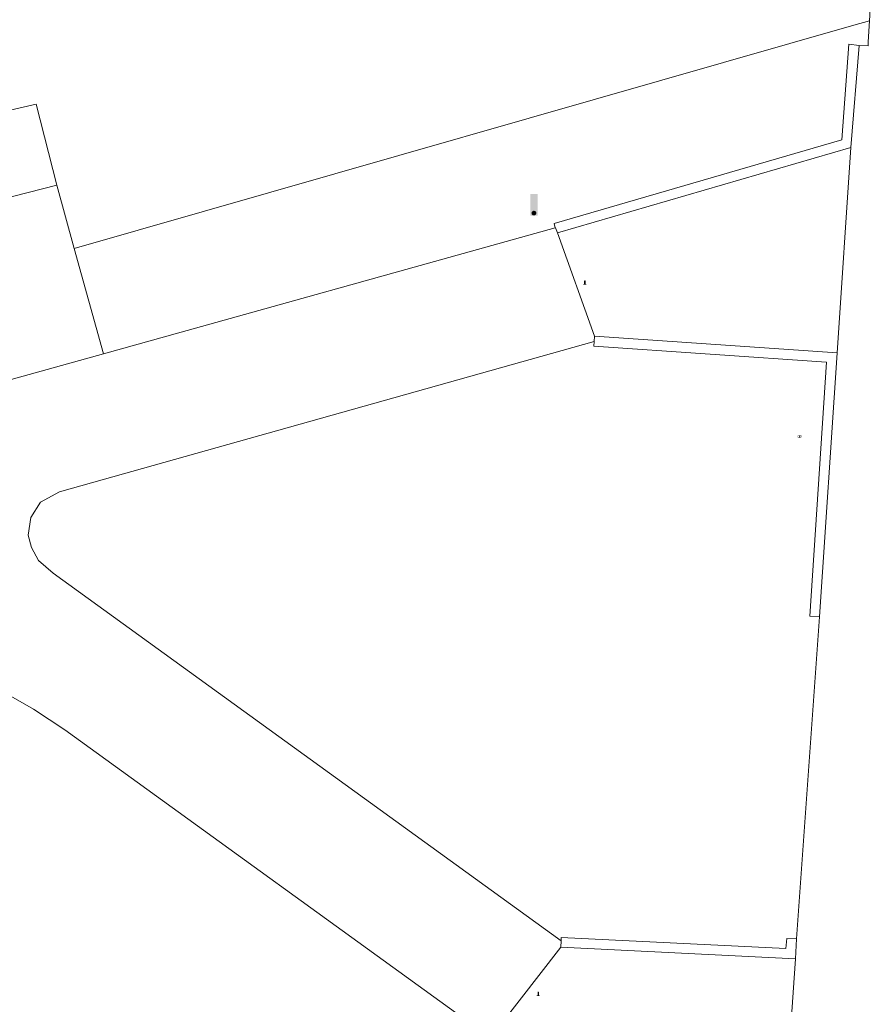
# Model space of a CAD drawing. Header units: metres. Extents: x 197457 to 198138, y 353986 to 354984.
# Tile 152 of 217: x 198004 to 198022, y 354370 to 354391. Entities that reach past the tile are written whole.
import ezdxf

# ---------------------------------------------------------------- set-up
doc = ezdxf.new("R2010")
doc.units = ezdxf.units.M
doc.header["$MEASUREMENT"] = 0
for name, color, linetype, lineweight, true_color in [('afsluitpaal', 7, 'Continuous', 0, 0xde7233), ('gasput', 7, 'Continuous', 0, 0x104b6e), ('verkeersbordpaal', 7, 'Continuous', 0, 0x104b6e)]:
    doc.layers.add(name, color=color, linetype=linetype, lineweight=lineweight, true_color=true_color)
for name, color, linetype, lineweight in [('Grens maaiveld', 253, 'Continuous', 0), ('kant muur', 30, 'Continuous', 0), ('kant verharding', 7, 'Continuous', 0), ('muur breder dan 30cm', 30, 'Continuous', 0), ('overig opstal', 1, 'Continuous', 13), ('vlakafsluiter', 1, 'Continuous', 0)]:
    doc.layers.add(name, color=color, linetype=linetype, lineweight=lineweight)

# ---------------------------------------------------------------- blocks, each defined once
blk = doc.blocks.new('gasput')
at = {"layer": 'gasput', "linetype": 'Continuous', "lineweight": 0, "true_color": 0xbd2877}
h = blk.add_hatch(color=232, dxfattribs=at)
edge = h.paths.add_edge_path()
edge.add_spline(control_points=[(0.44, 0), (0.44, 0.04), (0.43, 0.09), (0.36, 0.2), (0.28, 0.26), (0.09, 0.32), (-0.02, 0.33), (-0.22, 0.29), (-0.31, 0.24), (-0.42, 0.12), (-0.44, 0.06), (-0.44, -0.06), (-0.42, -0.12), (-0.33, -0.22), (-0.28, -0.26), (-0.1, -0.33), (0.04, -0.33), (0.27, -0.27), (0.37, -0.2), (0.43, -0.08), (0.44, -0.04), (0.44, 0)], knot_values=[0, 0, 0, 0, 0.060484, 0.060484, 0.178041, 0.178041, 0.295599, 0.295599, 0.413157, 0.413157, 0.498623, 0.498623, 0.584089, 0.584089, 0.669555, 0.669555, 0.808438, 0.808438, 0.94732, 0.94732, 1, 1, 1, 1], degree=3, periodic=0)
edge = h.paths.add_edge_path(flags=16)
edge.add_ellipse((0, 0), major_axis=(0.392, 0), ratio=0.689655, start_angle=0, end_angle=360)
blk.add_hatch(color=232, dxfattribs=at).paths.add_polyline_path([(0.18, -0.03), (0.09, -0.03, -0.169861), (0.05, -0.08), (0.05, -0.09), (0.11, -0.09, -1), (-0.07, -0.09), (-0.07, -0.07, -0.182676), (-0.1, 0, -0.182676), (-0.07, 0.07), (-0.07, 0.09, -1), (0.11, 0.09), (0.18, 0.09, 1), (-0.14, 0.09), (-0.14, -0.09, 1), (0.18, -0.09)])
at = {"layer": 'gasput', "linetype": 'Continuous', "lineweight": 0, "true_color": 0x681648}
blk.add_hatch(color=219, dxfattribs=at).paths.add_polyline_path([(-0.1, 0, 1), (0.1, 0, 1)])
blk = doc.blocks.new('afsluitpaal')
at = {"layer": 'afsluitpaal', "linetype": 'Continuous', "lineweight": 0, "true_color": 0xbd2877}
blk.add_hatch(color=232, dxfattribs=at).paths.add_polyline_path([(0.15, 0.65, 1), (-0.15, 0.65), (-0.15, 0.05), (-0.3, 0.05), (-0.3, -0.1), (0, -0.1, -0.414214), (-0.1, 0, -1), (0.1, 0, -0.414214), (0, -0.1), (0.3, -0.1), (0.3, 0.05), (0.15, 0.05)])
at = {"layer": 'afsluitpaal', "linetype": 'Continuous', "lineweight": 0, "true_color": 0x681648}
blk.add_hatch(color=219, dxfattribs=at).paths.add_polyline_path([(0.1, 0, 1), (-0.1, 0, 1)])
blk = doc.blocks.new('paal')
at = {"layer": 'verkeersbordpaal', "linetype": 'Continuous', "lineweight": 0, "true_color": 0xbd2877}
blk.add_hatch(color=232, dxfattribs=at).paths.add_polyline_path([(0.15, 0.8), (-0.15, 0.8), (-0.15, -0.1), (0, -0.1, -0.414214), (-0.1, 0, -1), (0.1, 0, -0.414214), (0, -0.1), (0.15, -0.1)])
at = {"layer": 'verkeersbordpaal', "linetype": 'Continuous', "lineweight": 0, "true_color": 0x681648}
blk.add_hatch(color=219, dxfattribs=at).paths.add_polyline_path([(-0.1, 0, 1), (0.1, 0, 1)])

msp = doc.modelspace()

# ---------------------------------------------------------------- linework, layer by layer
at = {"layer": 'Grens maaiveld', "linetype": 'Continuous', "lineweight": 0}
for p, q in [((198005.631, 354385.926), (198021.922, 354390.59)), ((198021.863, 354388.033), (198022.034, 354390.164)), ((198015.727, 354386.248), (198021.863, 354388.033)), ((198021.577, 354383.742), (198016.502, 354384.092)), ((198021.203, 354378.226), (198021.577, 354383.742)), ((198015.801, 354371.318), (198020.701, 354371.074)), ((198020.701, 354371.074), (198020.725, 354371.493))]:
    msp.add_line(p, q, dxfattribs=at)
at = {"layer": 'Grens maaiveld', "linetype": 'Continuous', "lineweight": 0, "flags": 128}
for points in [[(198022.034, 354390.164), (198021.822, 354390.192), (198021.672, 354388.194), (198015.66, 354386.444), (198015.683, 354386.352)], [(198016.495, 354383.979), (198016.489, 354383.879), (198021.35, 354383.545), (198021.005, 354378.235), (198021.203, 354378.226)], [(198020.725, 354371.493), (198020.525, 354371.501), (198020.503, 354371.287), (198015.808, 354371.522), (198015.805, 354371.448)]]:
    msp.add_lwpolyline(points, dxfattribs=at)
at = {"layer": 'kant muur', "linetype": 'Continuous', "lineweight": 0}
for p, q in [((198021.863, 354388.033), (198022.034, 354390.164)), ((198015.727, 354386.248), (198021.863, 354388.033)), ((198021.577, 354383.742), (198016.502, 354384.092)), ((198021.203, 354378.226), (198021.577, 354383.742)), ((198015.801, 354371.318), (198020.701, 354371.074)), ((198020.701, 354371.074), (198020.725, 354371.493))]:
    msp.add_line(p, q, dxfattribs=at)
at = {"layer": 'kant muur', "linetype": 'Continuous', "lineweight": 0, "flags": 128}
for points in [[(198022.034, 354390.164), (198021.822, 354390.192), (198021.672, 354388.194), (198015.66, 354386.444), (198015.683, 354386.352)], [(198016.495, 354383.979), (198016.489, 354383.879), (198021.35, 354383.545), (198021.005, 354378.235), (198021.203, 354378.226)], [(198020.725, 354371.493), (198020.525, 354371.501), (198020.503, 354371.287), (198015.808, 354371.522), (198015.805, 354371.448)]]:
    msp.add_lwpolyline(points, dxfattribs=at)
at = {"layer": 'kant verharding', "linetype": 'Continuous', "lineweight": 0}
for p, q in [((198022.268, 354390.927), (198022.251, 354390.684)), ((198021.863, 354388.033), (198021.577, 354383.742)), ((198005.268, 354387.247), (198005.631, 354385.926)), ((198006.238, 354383.72), (198015.683, 354386.352)), ((198015.727, 354386.248), (198016.502, 354384.092)), ((198005.631, 354385.926), (198006.238, 354383.72)), ((198004.311, 354383.184), (198006.238, 354383.72)), ((198021.203, 354378.226), (198020.725, 354371.493)), ((198014.401, 354369.52), (198015.801, 354371.318)), ((198020.298, 354365.251), (198020.701, 354371.074))]:
    msp.add_line(p, q, dxfattribs=at)
at = {"layer": 'kant verharding', "linetype": 'Continuous', "lineweight": 0, "flags": 128}
for points in [[(198022.251, 354390.684), (198022.22, 354390.241), (198022.224, 354390.16), (198022.034, 354390.164)], [(198015.683, 354386.352), (198015.689, 354386.354), (198015.727, 354386.248)], [(198016.495, 354383.979), (198005.318, 354380.834), (198004.927, 354380.621), (198004.722, 354380.301), (198004.667, 354379.929), (198004.733, 354379.674), (198004.879, 354379.403), (198005.189, 354379.136), (198015.805, 354371.448)], [(198014.33, 354369.423), (198005.431, 354375.858), (198004.777, 354376.293), (198003.958, 354376.761), (198002.943, 354377.282), (198001.997, 354377.632), (198000.378, 354378.043), (197999.467, 354378.221), (197998.597, 354378.316), (197997.827, 354378.34), (197996.848, 354378.261), (197995.846, 354378.136), (197994.853, 354377.928), (197950.687, 354365.613)]]:
    msp.add_lwpolyline(points, dxfattribs=at)
at = {"layer": 'muur breder dan 30cm', "linetype": 'Continuous', "lineweight": 0}
for p, q in [((198016.502, 354384.092), (198016.495, 354383.979)), ((198015.805, 354371.448), (198015.801, 354371.318))]:
    msp.add_line(p, q, dxfattribs=at)
at = {"layer": 'overig opstal', "linetype": 'Continuous', "lineweight": 13}
msp.add_line((198005.268, 354387.247), (198003.323, 354386.751), dxfattribs=at)
at = {"layer": 'overig opstal', "linetype": 'Continuous', "lineweight": 13, "flags": 128}
msp.add_lwpolyline([(198003.323, 354386.751), (198002.871, 354388.49), (198004.835, 354388.94), (198005.268, 354387.247)], dxfattribs=at)
at = {"layer": 'vlakafsluiter', "linetype": 'Continuous', "lineweight": 0}
msp.add_line((198022.251, 354390.684), (198021.922, 354390.59), dxfattribs=at)

# ---------------------------------------------------------------- block references
at = {"layer": 'afsluitpaal', "linetype": 'Continuous', "lineweight": 0, "xscale": 0.1, "yscale": 0.1, "zscale": 0.1}
for p in [(198016.302, 354385.179), (198015.327, 354370.309)]:
    msp.add_blockref('afsluitpaal', p, dxfattribs=at)
at = {"layer": 'gasput', "linetype": 'Continuous', "lineweight": 0, "xscale": 0.1, "yscale": 0.1, "zscale": 0.1}
msp.add_blockref('gasput', (198020.791, 354381.995), dxfattribs=at)
at = {"layer": 'verkeersbordpaal', "linetype": 'Continuous', "lineweight": 0, "xscale": 0.5, "yscale": 0.5}
msp.add_blockref('paal', (198015.237, 354386.663), dxfattribs=at)

doc.saveas('drawing.dxf')
